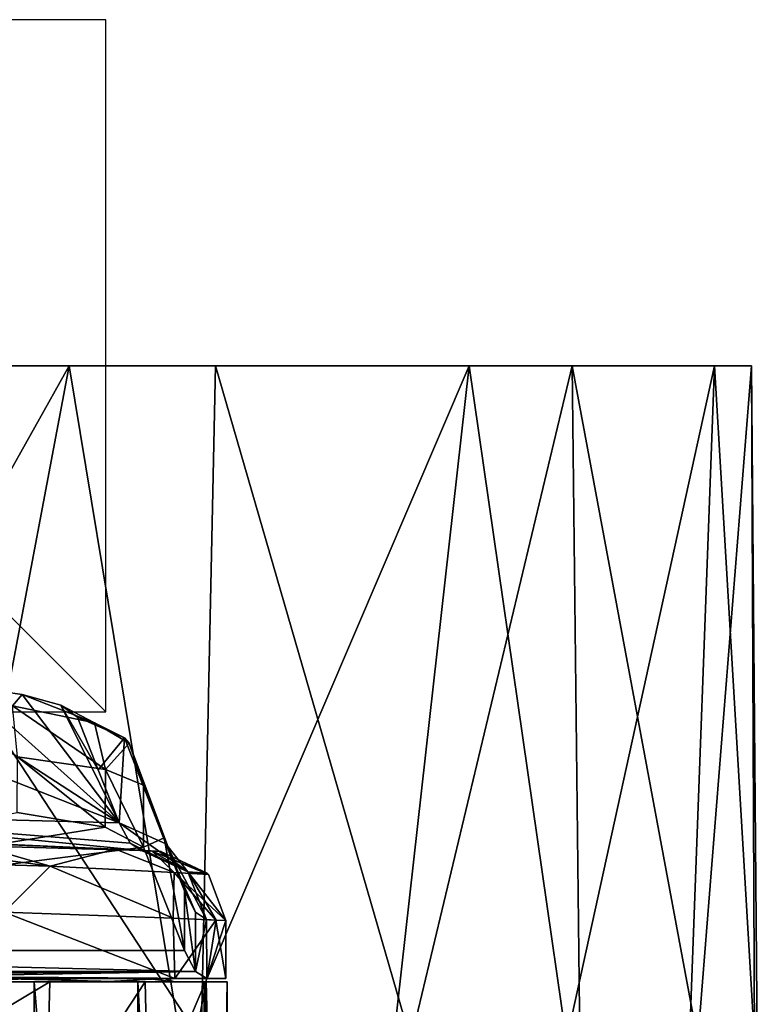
# Model space of a CAD drawing. Header units: millimetres. Extents: x -29 to 28.8, y -75.2 to 10.
# Tile 256 of 256: x 7.5 to 28.8, y -18.5 to 10. Entities that reach past the tile are written whole.
import ezdxf

# ---------------------------------------------------------------- set-up
doc = ezdxf.new("R2010")
doc.units = ezdxf.units.MM
doc.header["$LTSCALE"] = 88.413066
for name, color, linetype in [('1', 7, 'CONTINUOUS'), ('2', 7, 'CONTINUOUS'), ('241', 7, 'CONTINUOUS'), ('242', 7, 'CONTINUOUS'), ('243', 7, 'CONTINUOUS'), ('244', 7, 'CONTINUOUS'), ('245', 7, 'CONTINUOUS'), ('247', 7, 'CONTINUOUS'), ('249', 7, 'CONTINUOUS'), ('250', 7, 'CONTINUOUS'), ('252', 7, 'CONTINUOUS'), ('253', 7, 'CONTINUOUS'), ('254', 7, 'CONTINUOUS'), ('258', 7, 'CONTINUOUS'), ('261', 7, 'CONTINUOUS'), ('262', 7, 'CONTINUOUS'), ('364', 7, 'CONTINUOUS'), ('5', 7, 'CONTINUOUS'), ('724', 7, 'CONTINUOUS'), ('741', 7, 'CONTINUOUS'), ('742', 7, 'CONTINUOUS'), ('97', 7, 'CONTINUOUS')]:
    doc.layers.add(name, color=color, linetype=linetype)

msp = doc.modelspace()

# ---------------------------------------------------------------- linework, layer by layer
at = {"layer": '1', "linetype": 'CONTINUOUS'}
for points in [[(4.88, -17.8, 133.413), (8.384, -17.8, 135.419), (4.88, -19.888, 133.413), (4.88, -17.8, 133.413)], [(4.88, -19.888, 133.413), (8.384, -17.8, 135.419), (8.271, -22.173, 135.33), (4.88, -19.888, 133.413)], [(8.384, -17.8, 135.419), (11.138, -17.8, 138.371), (8.271, -22.173, 135.33), (8.384, -17.8, 135.419)], [(8.271, -22.173, 135.33), (11.138, -17.8, 138.371), (11.327, -26.135, 138.654), (8.271, -22.173, 135.33)], [(11.138, -17.8, 138.371), (12.896, -17.8, 142.006), (11.327, -26.135, 138.654), (11.138, -17.8, 138.371)], [(11.327, -26.135, 138.654), (12.896, -17.8, 142.006), (12.506, -28.833, 140.916), (11.327, -26.135, 138.654)], [(12.506, -28.833, 140.916), (12.896, -17.8, 142.006), (13.272, -31.943, 143.529), (12.506, -28.833, 140.916)], [(12.896, -17.8, 142.006), (13.5, -17.8, 146), (13.272, -31.943, 143.529), (12.896, -17.8, 142.006)], [(13.272, -31.943, 143.529), (13.5, -17.8, 146), (13.458, -35.8, 144.932), (13.272, -31.943, 143.529)], [(13.5, -17.8, 146), (13.5, -54.3, 146), (13.458, -35.8, 144.932), (13.5, -17.8, 146)]]:
    msp.add_3dface(points, dxfattribs=at)
at = {"layer": '2', "linetype": 'CONTINUOUS'}
for points in [[(7.937, -54.3, 156.92), (4.171, -17.8, 158.839), (4.17, -54.3, 158.839), (7.937, -54.3, 156.92)], [(7.934, -17.8, 156.922), (4.171, -17.8, 158.839), (7.937, -54.3, 156.92), (7.934, -17.8, 156.922)], [(10.921, -17.8, 153.936), (7.934, -17.8, 156.922), (10.92, -54.3, 153.937), (10.921, -17.8, 153.936)], [(10.92, -54.3, 153.937), (7.934, -17.8, 156.922), (7.937, -54.3, 156.92), (10.92, -54.3, 153.937)], [(12.839, -54.3, 150.17), (10.921, -17.8, 153.936), (10.92, -54.3, 153.937), (12.839, -54.3, 150.17)], [(12.839, -17.8, 150.172), (10.921, -17.8, 153.936), (12.839, -54.3, 150.17), (12.839, -17.8, 150.172)], [(13.5, -54.3, 146), (13.5, -17.8, 146), (12.839, -17.8, 150.172), (13.5, -54.3, 146)], [(13.5, -54.3, 146), (12.839, -17.8, 150.172), (12.839, -54.3, 150.17), (13.5, -54.3, 146)]]:
    msp.add_3dface(points, dxfattribs=at)
at = {"layer": '241', "color": 7, "linetype": 'CONTINUOUS', "true_color": 0xc7d9f7}
for points in [[(7.441, -12.912, 105.347), (9.982, -13.327, 107.701), (-12.27, -16.895, 127.934), (7.441, -12.912, 105.347)], [(9.982, -13.327, 107.701), (11.086, -13.911, 111.012), (-12.27, -16.895, 127.934), (9.982, -13.327, 107.701)], [(11.086, -13.911, 111.012), (12.27, -16.895, 127.934), (-12.27, -16.895, 127.934), (11.086, -13.911, 111.012)]]:
    msp.add_3dface(points, dxfattribs=at)
at = {"layer": '242', "color": 7, "linetype": 'CONTINUOUS', "true_color": 0xc7d9f7}
for points in [[(11.025, -14.004, 137.224), (0, -13.7, 137.224), (6.976, -13.822, 142.395), (11.025, -14.004, 137.224)], [(6.082, -13.792, 155.798), (10.279, -13.964, 151.357), (6.246, -13.798, 143.5), (6.082, -13.792, 155.798)], [(6.246, -13.798, 143.5), (10.279, -13.964, 151.357), (6.444, -13.804, 143.271), (6.246, -13.798, 143.5)], [(6.444, -13.804, 143.271), (10.279, -13.964, 151.357), (6.781, -13.815, 143.92), (6.444, -13.804, 143.271)], [(6.781, -13.815, 143.92), (10.279, -13.964, 151.357), (6.887, -13.819, 144.029), (6.781, -13.815, 143.92)], [(10.279, -13.964, 151.357), (6.998, -13.822, 143.92), (6.887, -13.819, 144.029), (10.279, -13.964, 151.357)], [(6.998, -13.822, 142.448), (11.025, -14.004, 137.224), (6.976, -13.822, 142.395), (6.998, -13.822, 142.448)], [(10.279, -13.964, 151.357), (11.025, -14.004, 137.224), (6.998, -13.822, 142.448), (10.279, -13.964, 151.357)], [(6.998, -13.822, 143.92), (10.279, -13.964, 151.357), (6.998, -13.822, 142.448), (6.998, -13.822, 143.92)], [(10.279, -13.964, 151.357), (11.34, -14.022, 148.492), (11.025, -14.004, 137.224), (10.279, -13.964, 151.357)], [(11.025, -14.004, 137.224), (11.34, -14.022, 148.492), (11.306, -14.02, 141.211), (11.025, -14.004, 137.224)], [(11.34, -14.022, 148.492), (11.588, -14.036, 145.198), (11.306, -14.02, 141.211), (11.34, -14.022, 148.492)]]:
    msp.add_3dface(points, dxfattribs=at)
at = {"layer": '243', "color": 7, "linetype": 'CONTINUOUS', "true_color": 0xc7d9f7}
for points in [[(0, -13.7, 137.224), (11.025, -14.004, 137.224), (0, -12.94, 128.542), (0, -13.7, 137.224)], [(0, -12.94, 128.542), (11.025, -14.004, 137.224), (10.703, -13.795, 132.843), (0, -12.94, 128.542)], [(10.384, -13.206, 128.495), (0, -12.94, 128.542), (10.703, -13.795, 132.843), (10.384, -13.206, 128.495)]]:
    msp.add_3dface(points, dxfattribs=at)
at = {"layer": '244', "color": 7, "linetype": 'CONTINUOUS', "true_color": 0xc7d9f7}
for points in [[(0, -12.94, 128.542), (10.384, -13.206, 128.495), (0, -9.115, 106.847), (0, -12.94, 128.542)], [(0, -9.115, 106.847), (10.384, -13.206, 128.495), (4.145, -9.159, 106.847), (0, -9.115, 106.847)], [(4.145, -9.159, 106.847), (10.384, -13.206, 128.495), (5.985, -9.267, 107.191), (4.145, -9.159, 106.847)], [(5.985, -9.267, 107.191), (10.384, -13.206, 128.495), (7.579, -9.496, 108.181), (5.985, -9.267, 107.191)], [(7.579, -9.496, 108.181), (10.384, -13.206, 128.495), (8.7, -9.808, 109.687), (7.579, -9.496, 108.181)], [(8.7, -9.808, 109.687), (10.384, -13.206, 128.495), (9.783, -11.677, 119.997), (8.7, -9.808, 109.687)], [(9.183, -10.149, 111.498), (8.7, -9.808, 109.687), (9.783, -11.677, 119.997), (9.183, -10.149, 111.498)]]:
    msp.add_3dface(points, dxfattribs=at)
at = {"layer": '245', "color": 7, "linetype": 'CONTINUOUS', "true_color": 0xc7d9f7}
for points in [[(11.993, -17.7, 152.198), (7.068, -15.792, 157.502), (7.019, -17.7, 157.531), (11.993, -17.7, 152.198)], [(11.945, -15.962, 152.289), (7.068, -15.792, 157.502), (11.993, -17.7, 152.198), (11.945, -15.962, 152.289)], [(13.179, -16.019, 148.926), (11.945, -15.962, 152.289), (11.993, -17.7, 152.198), (13.179, -16.019, 148.926)], [(13.467, -17.7, 145.058), (13.179, -16.019, 148.926), (11.993, -17.7, 152.198), (13.467, -17.7, 145.058)], [(13.467, -16.033, 145.058), (13.179, -16.019, 148.926), (13.467, -17.7, 145.058), (13.467, -16.033, 145.058)]]:
    msp.add_3dface(points, dxfattribs=at)
at = {"layer": '247', "color": 7, "linetype": 'CONTINUOUS', "true_color": 0xc7d9f7}
for points in [[(6.082, -13.792, 155.798), (2.946, -13.722, 157.124), (8.395, -14.46, 155.858), (6.082, -13.792, 155.798)], [(2.946, -13.722, 157.124), (3.014, -14.308, 158.562), (8.395, -14.46, 155.858), (2.946, -13.722, 157.124)], [(10.279, -13.964, 151.357), (6.082, -13.792, 155.798), (8.395, -14.46, 155.858), (10.279, -13.964, 151.357)], [(10.279, -13.964, 151.357), (8.395, -14.46, 155.858), (11.97, -14.641, 151.025), (10.279, -13.964, 151.357)], [(11.34, -14.022, 148.492), (10.279, -13.964, 151.357), (11.97, -14.641, 151.025), (11.34, -14.022, 148.492)], [(11.588, -14.036, 145.198), (11.34, -14.022, 148.492), (12.923, -14.66, 145.102), (11.588, -14.036, 145.198)], [(11.34, -14.022, 148.492), (11.97, -14.641, 151.025), (12.962, -14.703, 145.099), (11.34, -14.022, 148.492)], [(11.34, -14.022, 148.492), (12.962, -14.703, 145.099), (12.923, -14.66, 145.102), (11.34, -14.022, 148.492)], [(3.014, -14.308, 158.562), (7.068, -15.792, 157.502), (8.395, -14.46, 155.858), (3.014, -14.308, 158.562)], [(7.068, -15.792, 157.502), (11.945, -15.962, 152.289), (8.395, -14.46, 155.858), (7.068, -15.792, 157.502)], [(8.395, -14.46, 155.858), (11.945, -15.962, 152.289), (11.97, -14.641, 151.025), (8.395, -14.46, 155.858)], [(11.945, -15.962, 152.289), (13.179, -16.019, 148.926), (11.97, -14.641, 151.025), (11.945, -15.962, 152.289)], [(13.179, -16.019, 148.926), (13.467, -16.033, 145.058), (11.97, -14.641, 151.025), (13.179, -16.019, 148.926)], [(11.97, -14.641, 151.025), (13.467, -16.033, 145.058), (12.962, -14.703, 145.099), (11.97, -14.641, 151.025)]]:
    msp.add_3dface(points, dxfattribs=at)
at = {"layer": '249', "color": 7, "linetype": 'CONTINUOUS', "true_color": 0xc7d9f7}
for points in [[(11.681, -13.644, 119.511), (11.086, -13.911, 111.012), (11.086, -12.117, 111.012), (11.681, -13.644, 119.511)], [(12.27, -16.895, 127.934), (11.086, -13.911, 111.012), (11.681, -13.644, 119.511), (12.27, -16.895, 127.934)], [(12.275, -15.173, 128.009), (12.27, -16.895, 127.934), (11.681, -13.644, 119.511), (12.275, -15.173, 128.009)], [(12.27, -16.895, 127.934), (12.275, -15.173, 128.009), (12.59, -17.498, 132.518), (12.27, -16.895, 127.934)], [(12.275, -15.173, 128.009), (12.591, -15.785, 132.529), (12.59, -17.498, 132.518), (12.275, -15.173, 128.009)], [(12.591, -15.785, 132.529), (12.91, -16.001, 137.085), (12.59, -17.498, 132.518), (12.591, -15.785, 132.529)], [(12.91, -16.001, 137.085), (12.913, -17.7, 137.137), (12.59, -17.498, 132.518), (12.91, -16.001, 137.085)], [(13.188, -16.017, 141.072), (12.913, -17.7, 137.137), (12.91, -16.001, 137.085), (13.188, -16.017, 141.072)], [(13.467, -16.033, 145.058), (12.913, -17.7, 137.137), (13.188, -16.017, 141.072), (13.467, -16.033, 145.058)], [(13.467, -16.033, 145.058), (13.467, -17.7, 145.058), (12.913, -17.7, 137.137), (13.467, -16.033, 145.058)]]:
    msp.add_3dface(points, dxfattribs=at)
at = {"layer": '250', "color": 7, "linetype": 'CONTINUOUS', "true_color": 0xc7d9f7}
for points in [[(9.982, -13.327, 107.701), (7.441, -12.912, 105.347), (7.446, -11.3, 105.35), (9.982, -13.327, 107.701)], [(9.988, -11.666, 107.709), (9.982, -13.327, 107.701), (7.446, -11.3, 105.35), (9.988, -11.666, 107.709)], [(11.086, -13.911, 111.012), (9.982, -13.327, 107.701), (9.988, -11.666, 107.709), (11.086, -13.911, 111.012)], [(11.086, -12.117, 111.012), (11.086, -13.911, 111.012), (9.988, -11.666, 107.709), (11.086, -12.117, 111.012)]]:
    msp.add_3dface(points, dxfattribs=at)
at = {"layer": '252', "color": 7, "linetype": 'CONTINUOUS', "true_color": 0xc7d9f7}
for points in [[(9.183, -10.149, 111.498), (9.783, -11.677, 119.997), (10.543, -10.748, 111.295), (9.183, -10.149, 111.498)], [(10.384, -13.206, 128.495), (10.543, -10.748, 111.295), (9.783, -11.677, 119.997), (10.384, -13.206, 128.495)], [(10.384, -13.206, 128.495), (11.735, -13.809, 128.292), (10.543, -10.748, 111.295), (10.384, -13.206, 128.495)], [(10.543, -10.748, 111.295), (11.735, -13.809, 128.292), (10.677, -10.903, 111.258), (10.543, -10.748, 111.295)], [(12.275, -15.173, 128.009), (11.681, -13.644, 119.511), (10.677, -10.903, 111.258), (12.275, -15.173, 128.009)], [(11.735, -13.809, 128.292), (12.275, -15.173, 128.009), (10.677, -10.903, 111.258), (11.735, -13.809, 128.292)], [(11.681, -13.644, 119.511), (11.086, -12.117, 111.012), (10.677, -10.903, 111.258), (11.681, -13.644, 119.511)]]:
    msp.add_3dface(points, dxfattribs=at)
at = {"layer": '253', "color": 7, "linetype": 'CONTINUOUS', "true_color": 0xc7d9f7}
for points in [[(10.384, -13.206, 128.495), (10.703, -13.795, 132.843), (12.364, -14.626, 137.128), (10.384, -13.206, 128.495)], [(11.735, -13.809, 128.292), (10.384, -13.206, 128.495), (12.364, -14.626, 137.128), (11.735, -13.809, 128.292)], [(10.703, -13.795, 132.843), (11.025, -14.004, 137.224), (12.364, -14.626, 137.128), (10.703, -13.795, 132.843)], [(12.91, -16.001, 137.085), (12.591, -15.785, 132.529), (11.735, -13.809, 128.292), (12.91, -16.001, 137.085)], [(12.91, -16.001, 137.085), (11.735, -13.809, 128.292), (12.364, -14.626, 137.128), (12.91, -16.001, 137.085)], [(12.591, -15.785, 132.529), (12.275, -15.173, 128.009), (11.735, -13.809, 128.292), (12.591, -15.785, 132.529)]]:
    msp.add_3dface(points, dxfattribs=at)
at = {"layer": '254', "color": 7, "linetype": 'CONTINUOUS', "true_color": 0xc7d9f7}
for points in [[(11.025, -14.004, 137.224), (11.306, -14.02, 141.211), (12.364, -14.626, 137.128), (11.025, -14.004, 137.224)], [(11.588, -14.036, 145.198), (12.364, -14.626, 137.128), (11.306, -14.02, 141.211), (11.588, -14.036, 145.198)], [(11.588, -14.036, 145.198), (12.923, -14.66, 145.102), (12.364, -14.626, 137.128), (11.588, -14.036, 145.198)], [(12.962, -14.703, 145.099), (13.467, -16.033, 145.058), (12.364, -14.626, 137.128), (12.962, -14.703, 145.099)], [(13.467, -16.033, 145.058), (13.188, -16.017, 141.072), (12.364, -14.626, 137.128), (13.467, -16.033, 145.058)], [(12.923, -14.66, 145.102), (12.962, -14.703, 145.099), (12.364, -14.626, 137.128), (12.923, -14.66, 145.102)], [(13.188, -16.017, 141.072), (12.91, -16.001, 137.085), (12.364, -14.626, 137.128), (13.188, -16.017, 141.072)]]:
    msp.add_3dface(points, dxfattribs=at)
at = {"layer": '258', "color": 7, "linetype": 'CONTINUOUS', "true_color": 0xc7d9f7}
for points in [[(5.985, -9.267, 107.191), (7.579, -9.496, 108.181), (7.306, -9.83, 106.023), (5.985, -9.267, 107.191)], [(7.579, -9.496, 108.181), (9.668, -10.317, 108.221), (7.306, -9.83, 106.023), (7.579, -9.496, 108.181)], [(7.579, -9.496, 108.181), (8.7, -9.808, 109.687), (9.668, -10.317, 108.221), (7.579, -9.496, 108.181)], [(9.988, -11.666, 107.709), (7.446, -11.3, 105.35), (7.306, -9.83, 106.023), (9.988, -11.666, 107.709)], [(9.668, -10.317, 108.221), (9.988, -11.666, 107.709), (7.306, -9.83, 106.023), (9.668, -10.317, 108.221)], [(8.7, -9.808, 109.687), (9.183, -10.149, 111.498), (9.668, -10.317, 108.221), (8.7, -9.808, 109.687)], [(9.183, -10.149, 111.498), (10.543, -10.748, 111.295), (9.668, -10.317, 108.221), (9.183, -10.149, 111.498)], [(10.677, -10.903, 111.258), (9.988, -11.666, 107.709), (9.668, -10.317, 108.221), (10.677, -10.903, 111.258)], [(10.543, -10.748, 111.295), (10.677, -10.903, 111.258), (9.668, -10.317, 108.221), (10.543, -10.748, 111.295)], [(11.086, -12.117, 111.012), (9.988, -11.666, 107.709), (10.677, -10.903, 111.258), (11.086, -12.117, 111.012)]]:
    msp.add_3dface(points, dxfattribs=at)
at = {"layer": '261', "color": 7, "linetype": 'CONTINUOUS', "true_color": 0xc7d9f7}
for points in [[(6.782, -17.7, 155.899), (11.188, -17.7, 150.337), (7.019, -17.7, 157.531), (6.782, -17.7, 155.899)], [(11.188, -17.7, 150.337), (11.993, -17.7, 152.198), (7.019, -17.7, 157.531), (11.188, -17.7, 150.337)], [(11.682, -17.7, 143.259), (8.09, -17.7, 137.137), (12.913, -17.7, 137.137), (11.682, -17.7, 143.259)], [(11.188, -17.7, 150.337), (11.682, -17.7, 143.259), (11.993, -17.7, 152.198), (11.188, -17.7, 150.337)], [(11.993, -17.7, 152.198), (11.682, -17.7, 143.259), (12.913, -17.7, 137.137), (11.993, -17.7, 152.198)], [(13.467, -17.7, 145.058), (11.993, -17.7, 152.198), (12.913, -17.7, 137.137), (13.467, -17.7, 145.058)]]:
    msp.add_3dface(points, dxfattribs=at)
at = {"layer": '262', "color": 7, "linetype": 'CONTINUOUS', "true_color": 0xc7d9f7}
for points in [[(-12.59, -17.498, 132.518), (-12.27, -16.895, 127.934), (12.59, -17.498, 132.518), (-12.59, -17.498, 132.518)], [(-12.27, -16.895, 127.934), (12.27, -16.895, 127.934), (12.59, -17.498, 132.518), (-12.27, -16.895, 127.934)], [(0, -17.607, 134), (-12.59, -17.498, 132.518), (12.59, -17.498, 132.518), (0, -17.607, 134)], [(4.341, -17.649, 134.813), (0, -17.607, 134), (12.59, -17.498, 132.518), (4.341, -17.649, 134.813)], [(12.913, -17.7, 137.137), (4.341, -17.649, 134.813), (12.59, -17.498, 132.518), (12.913, -17.7, 137.137)], [(8.09, -17.7, 137.137), (4.341, -17.649, 134.813), (12.913, -17.7, 137.137), (8.09, -17.7, 137.137)]]:
    msp.add_3dface(points, dxfattribs=at)
at = {"layer": '364', "color": 7, "linetype": 'CONTINUOUS', "true_color": 0xe7d0ff}
for points in [[(-4.556, 0, -28.639), (8.944, 0, -27.586), (-1.979, -19.5, -28.932), (-4.556, 0, -28.639)], [(8.944, 0, -27.586), (5.253, -19.5, -28.52), (-1.979, -19.5, -28.932), (8.944, 0, -27.586)], [(0, 0, 29), (5.898, -19.5, 28.394), (12.751, -19.5, 26.047), (0, 0, 29)], [(13.168, 0, 25.837), (0, 0, 29), (12.751, -19.5, 26.047), (13.168, 0, 25.837)], [(8.944, 0, -27.586), (12.157, -19.5, -26.329), (5.253, -19.5, -28.52), (8.944, 0, -27.586)], [(8.944, 0, -27.586), (20.495, 0, -20.516), (12.157, -19.5, -26.329), (8.944, 0, -27.586)], [(20.495, 0, -20.516), (18.302, -19.5, -22.495), (12.157, -19.5, -26.329), (20.495, 0, -20.516)], [(13.168, 0, 25.837), (12.751, -19.5, 26.047), (18.807, -19.5, 22.074), (13.168, 0, 25.837)], [(23.465, 0, 17.041), (13.168, 0, 25.837), (18.807, -19.5, 22.074), (23.465, 0, 17.041)], [(20.495, 0, -20.516), (23.306, -19.5, -17.258), (18.302, -19.5, -22.495), (20.495, 0, -20.516)], [(23.465, 0, 17.041), (18.807, -19.5, 22.074), (23.691, -19.5, 16.725), (23.465, 0, 17.041)], [(20.495, 0, -20.516), (27.577, 0, -8.973), (23.306, -19.5, -17.258), (20.495, 0, -20.516)], [(27.577, 0, -8.973), (26.856, -19.5, -10.944), (23.306, -19.5, -17.258), (27.577, 0, -8.973)], [(23.465, 0, 17.041), (23.691, -19.5, 16.725), (27.097, -19.5, 10.333), (23.465, 0, 17.041)], [(28.644, 0, 4.528), (23.465, 0, 17.041), (27.097, -19.5, 10.333), (28.644, 0, 4.528)], [(27.577, 0, -8.973), (28.73, -19.5, -3.947), (26.856, -19.5, -10.944), (27.577, 0, -8.973)], [(28.644, 0, 4.528), (27.097, -19.5, 10.333), (28.812, -19.5, 3.295), (28.644, 0, 4.528)], [(27.577, 0, -8.973), (28.644, 0, 4.528), (28.73, -19.5, -3.947), (27.577, 0, -8.973)], [(28.644, 0, 4.528), (28.812, -19.5, 3.295), (28.73, -19.5, -3.947), (28.644, 0, 4.528)]]:
    msp.add_3dface(points, dxfattribs=at)
at = {"layer": '5', "linetype": 'CONTINUOUS'}
for points in [[(4.171, -17.8, 158.839), (7.934, -17.8, 156.922), (6.203, -17.8, 156.272), (4.171, -17.8, 158.839)], [(8.384, -17.8, 135.419), (4.88, -17.8, 133.413), (4.993, -17.8, 134.24), (8.384, -17.8, 135.419)], [(4.967, -17.8, 135.076), (9.897, -17.8, 139.215), (4.993, -17.8, 134.24), (4.967, -17.8, 135.076)], [(9.897, -17.8, 139.215), (8.384, -17.8, 135.419), (4.993, -17.8, 134.24), (9.897, -17.8, 139.215)], [(6.203, -17.8, 156.272), (7.934, -17.8, 156.922), (10.617, -17.8, 151.592), (6.203, -17.8, 156.272)], [(7.934, -17.8, 156.922), (10.921, -17.8, 153.936), (10.617, -17.8, 151.592), (7.934, -17.8, 156.922)], [(11.138, -17.8, 138.371), (8.384, -17.8, 135.419), (9.897, -17.8, 139.215), (11.138, -17.8, 138.371)], [(11.979, -17.8, 145.301), (11.138, -17.8, 138.371), (9.897, -17.8, 139.215), (11.979, -17.8, 145.301)], [(10.617, -17.8, 151.592), (10.921, -17.8, 153.936), (11.979, -17.8, 145.301), (10.617, -17.8, 151.592)], [(10.921, -17.8, 153.936), (12.839, -17.8, 150.172), (11.979, -17.8, 145.301), (10.921, -17.8, 153.936)], [(12.896, -17.8, 142.006), (11.138, -17.8, 138.371), (12.839, -17.8, 150.172), (12.896, -17.8, 142.006)], [(12.839, -17.8, 150.172), (11.138, -17.8, 138.371), (11.979, -17.8, 145.301), (12.839, -17.8, 150.172)], [(13.5, -17.8, 146), (12.896, -17.8, 142.006), (12.839, -17.8, 150.172), (13.5, -17.8, 146)]]:
    msp.add_3dface(points, dxfattribs=at)
at = {"layer": '724', "linetype": 'CONTINUOUS'}
for points in [[(27.577, 0, -8.973), (-29, 0), (28.644, 0, 4.528), (27.577, 0, -8.973)], [(-29, 0), (-26.79, 0, 11.104), (28.644, 0, 4.528), (-29, 0)], [(-25.841, 0, -13.16), (-29, 0), (27.577, 0, -8.973), (-25.841, 0, -13.16)], [(28.644, 0, 4.528), (-26.79, 0, 11.104), (23.465, 0, 17.041), (28.644, 0, 4.528)], [(-26.79, 0, 11.104), (-20.505, 0, 20.506), (23.465, 0, 17.041), (-26.79, 0, 11.104)], [(20.495, 0, -20.516), (-25.841, 0, -13.16), (27.577, 0, -8.973), (20.495, 0, -20.516)], [(-17.056, 0, -23.454), (-25.841, 0, -13.16), (20.495, 0, -20.516), (-17.056, 0, -23.454)], [(23.465, 0, 17.041), (-20.505, 0, 20.506), (13.168, 0, 25.837), (23.465, 0, 17.041)], [(-20.505, 0, 20.506), (-11.104, 0, 26.79), (13.168, 0, 25.837), (-20.505, 0, 20.506)], [(8.944, 0, -27.586), (-17.056, 0, -23.454), (20.495, 0, -20.516), (8.944, 0, -27.586)], [(-4.556, 0, -28.639), (-17.056, 0, -23.454), (8.944, 0, -27.586), (-4.556, 0, -28.639)], [(-11.104, 0, 26.79), (0, 0, 29), (13.168, 0, 25.837), (-11.104, 0, 26.79)]]:
    msp.add_3dface(points, dxfattribs=at)
at = {"layer": '741', "linetype": 'CONTINUOUS'}
for points in [[(-10, -10), (10, -10), (-10, 10), (-10, -10)], [(10, -10), (10, 10), (-10, 10), (10, -10)]]:
    msp.add_3dface(points, dxfattribs=at)
at = {"layer": '742', "linetype": 'CONTINUOUS'}
for points in [[(10, 0, 10), (10, 0, -10), (-10, 0, 10), (10, 0, 10)], [(10, 0, -10), (-10, 0, -10), (-10, 0, 10), (10, 0, -10)]]:
    msp.add_3dface(points, dxfattribs=at)
at = {"layer": '97', "linetype": 'CONTINUOUS'}
for points in [[(8.09, -17.7, 137.137), (4.967, -17.8, 135.076), (4.341, -17.649, 134.813), (8.09, -17.7, 137.137)], [(9.897, -17.8, 139.215), (4.967, -17.8, 135.076), (8.09, -17.7, 137.137), (9.897, -17.8, 139.215)], [(6.203, -17.8, 156.272), (10.617, -17.8, 151.592), (6.782, -17.7, 155.899), (6.203, -17.8, 156.272)], [(6.782, -17.7, 155.899), (10.617, -17.8, 151.592), (11.188, -17.7, 150.337), (6.782, -17.7, 155.899)], [(11.682, -17.7, 143.259), (9.897, -17.8, 139.215), (8.09, -17.7, 137.137), (11.682, -17.7, 143.259)], [(11.979, -17.8, 145.301), (9.897, -17.8, 139.215), (11.682, -17.7, 143.259), (11.979, -17.8, 145.301)], [(10.617, -17.8, 151.592), (11.979, -17.8, 145.301), (11.188, -17.7, 150.337), (10.617, -17.8, 151.592)], [(11.188, -17.7, 150.337), (11.979, -17.8, 145.301), (11.682, -17.7, 143.259), (11.188, -17.7, 150.337)]]:
    msp.add_3dface(points, dxfattribs=at)

doc.saveas('drawing.dxf')
